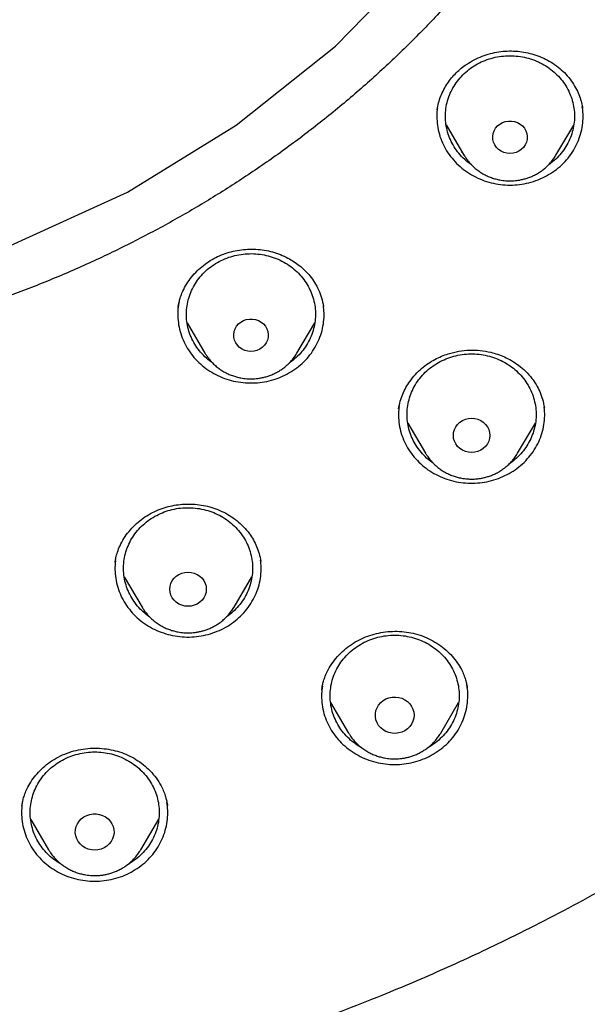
# Model space of a CAD drawing. Header units: millimetres. Extents: x 8 to 1577, y 12 to 2534.
# Tile 95 of 128: x 779 to 792, y 2099 to 2122. Entities that reach past the tile are written whole.
import ezdxf

# ---------------------------------------------------------------- set-up
doc = ezdxf.new("R2010")
doc.units = ezdxf.units.MM

msp = doc.modelspace()

# ---------------------------------------------------------------- linework, layer by layer
at = {"color": 7, "linetype": 'Continuous', "lineweight": 30}
for p, q in [((788.937, 2120.252), (788.949, 2120.307)), ((789.147, 2119.9), (789.56, 2119.198)), ((791.7, 2119.198), (792.111, 2119.897)), ((789.531, 2119.248), (789.512, 2119.261)), ((782.916, 2115.654), (782.917, 2115.662)), ((786.295, 2115.688), (786.296, 2115.678)), ((783.125, 2115.298), (783.539, 2114.596)), ((785.679, 2114.596), (786.091, 2115.295)), ((783.546, 2114.585), (783.539, 2114.596)), ((788.056, 2113.397), (788.041, 2113.3)), ((788.255, 2112.966), (788.668, 2112.265)), ((790.808, 2112.265), (791.222, 2112.969)), ((781.453, 2109.73), (781.456, 2109.753)), ((784.838, 2109.76), (784.839, 2109.752)), ((781.663, 2109.394), (782.078, 2108.69)), ((784.217, 2108.69), (784.63, 2109.39)), ((784.221, 2108.695), (784.217, 2108.69)), ((786.257, 2106.769), (786.261, 2106.798)), ((786.46, 2106.473), (786.88, 2105.76)), ((789.02, 2105.76), (789.437, 2106.469)), ((786.888, 2105.746), (786.88, 2105.76)), ((789.02, 2105.76), (789.014, 2105.75)), ((779.283, 2104.061), (779.285, 2104.076)), ((782.666, 2104.087), (782.667, 2104.079)), ((779.49, 2103.754), (779.907, 2103.046)), ((782.047, 2103.046), (782.467, 2103.759)), ((779.916, 2103.032), (779.907, 2103.046)), ((782.047, 2103.046), (782.041, 2103.036))]:
    msp.add_line(p, q, dxfattribs=at)
at = {"color": 7, "linetype": 'Continuous', "lineweight": 30, "flags": 128}
for points in [[(776.076, 2116.162), (776.161, 2116.178), (779.021, 2117.095), (781.737, 2118.339), (784.267, 2119.892), (786.571, 2121.729), (788.613, 2123.822), (790.361, 2126.138), (791.789, 2128.64), (792.873, 2131.29), (793.597, 2134.047), (793.95, 2136.867), (793.926, 2139.707), (793.525, 2142.521), (792.754, 2145.266), (791.624, 2147.9)], [(790.63, 2119.236), (790.558, 2119.242), (790.489, 2119.26), (790.424, 2119.29), (790.365, 2119.329), (790.316, 2119.378), (790.276, 2119.435), (790.248, 2119.497), (790.232, 2119.563), (790.228, 2119.631), (790.238, 2119.698), (790.26, 2119.762), (790.294, 2119.822), (790.339, 2119.875), (790.394, 2119.919), (790.456, 2119.954), (790.523, 2119.978), (790.594, 2119.99), (790.666, 2119.99), (790.737, 2119.978), (790.804, 2119.954), (790.866, 2119.919), (790.92, 2119.875), (790.965, 2119.822), (790.999, 2119.762), (791.022, 2119.698), (791.031, 2119.631), (791.028, 2119.563), (791.012, 2119.497), (790.984, 2119.435), (790.944, 2119.378), (790.894, 2119.329), (790.836, 2119.29), (790.771, 2119.26), (790.702, 2119.242), (790.63, 2119.236)], [(784.609, 2114.633), (784.537, 2114.639), (784.468, 2114.657), (784.403, 2114.687), (784.345, 2114.727), (784.295, 2114.775), (784.255, 2114.832), (784.227, 2114.894), (784.211, 2114.96), (784.208, 2115.028), (784.217, 2115.095), (784.24, 2115.159), (784.274, 2115.219), (784.319, 2115.272), (784.373, 2115.316), (784.435, 2115.351), (784.502, 2115.375), (784.573, 2115.387), (784.645, 2115.387), (784.716, 2115.375), (784.784, 2115.351), (784.845, 2115.316), (784.9, 2115.272), (784.945, 2115.219), (784.979, 2115.159), (785.001, 2115.095), (785.011, 2115.028), (785.007, 2114.96), (784.991, 2114.894), (784.963, 2114.832), (784.923, 2114.775), (784.874, 2114.727), (784.815, 2114.687), (784.75, 2114.657), (784.681, 2114.639), (784.609, 2114.633)], [(789.738, 2112.283), (789.664, 2112.289), (789.593, 2112.307), (789.526, 2112.336), (789.465, 2112.376), (789.413, 2112.425), (789.371, 2112.482), (789.34, 2112.545), (789.321, 2112.612), (789.314, 2112.681), (789.321, 2112.75), (789.34, 2112.817), (789.371, 2112.88), (789.413, 2112.937), (789.465, 2112.986), (789.526, 2113.026), (789.593, 2113.055), (789.664, 2113.073), (789.738, 2113.079), (789.811, 2113.073), (789.883, 2113.055), (789.95, 2113.026), (790.01, 2112.986), (790.062, 2112.937), (790.105, 2112.88), (790.136, 2112.817), (790.155, 2112.75), (790.162, 2112.681), (790.155, 2112.612), (790.136, 2112.545), (790.105, 2112.482), (790.062, 2112.425), (790.01, 2112.376), (789.95, 2112.336), (789.883, 2112.307), (789.811, 2112.289), (789.738, 2112.283)], [(783.148, 2108.707), (783.074, 2108.713), (783.003, 2108.731), (782.936, 2108.76), (782.875, 2108.8), (782.823, 2108.849), (782.781, 2108.906), (782.749, 2108.969), (782.73, 2109.036), (782.724, 2109.105), (782.73, 2109.174), (782.749, 2109.241), (782.781, 2109.304), (782.823, 2109.361), (782.875, 2109.41), (782.936, 2109.45), (783.003, 2109.479), (783.074, 2109.497), (783.148, 2109.503), (783.221, 2109.497), (783.292, 2109.479), (783.359, 2109.45), (783.42, 2109.41), (783.472, 2109.361), (783.514, 2109.304), (783.546, 2109.241), (783.565, 2109.174), (783.571, 2109.105), (783.565, 2109.036), (783.546, 2108.969), (783.514, 2108.906), (783.472, 2108.849), (783.42, 2108.8), (783.359, 2108.76), (783.292, 2108.731), (783.221, 2108.713), (783.148, 2108.707)], [(788.4, 2106.175), (788.393, 2106.104), (788.374, 2106.034), (788.343, 2105.969), (788.3, 2105.91), (788.247, 2105.858), (788.186, 2105.815), (788.118, 2105.783), (788.045, 2105.762), (787.969, 2105.753), (787.893, 2105.756), (787.818, 2105.771), (787.747, 2105.798), (787.682, 2105.835), (787.625, 2105.883), (787.577, 2105.938), (787.54, 2106.001), (787.514, 2106.069), (787.501, 2106.139), (787.501, 2106.211), (787.514, 2106.282), (787.54, 2106.349), (787.577, 2106.412), (787.625, 2106.468), (787.682, 2106.515), (787.747, 2106.553), (787.818, 2106.579), (787.893, 2106.595), (787.969, 2106.598), (788.045, 2106.589), (788.118, 2106.568), (788.186, 2106.535), (788.247, 2106.493), (788.3, 2106.441), (788.343, 2106.381), (788.374, 2106.316), (788.393, 2106.247), (788.4, 2106.175)], [(780.977, 2103.038), (780.901, 2103.044), (780.827, 2103.062), (780.758, 2103.092), (780.694, 2103.132), (780.639, 2103.182), (780.594, 2103.239), (780.559, 2103.303), (780.537, 2103.372), (780.527, 2103.443), (780.531, 2103.515), (780.547, 2103.585), (780.575, 2103.651), (780.615, 2103.713), (780.666, 2103.766), (780.725, 2103.811), (780.792, 2103.846), (780.864, 2103.87), (780.939, 2103.882), (781.015, 2103.882), (781.09, 2103.87), (781.162, 2103.846), (781.229, 2103.811), (781.288, 2103.766), (781.339, 2103.713), (781.379, 2103.651), (781.407, 2103.585), (781.423, 2103.515), (781.427, 2103.443), (781.417, 2103.372), (781.395, 2103.303), (781.36, 2103.239), (781.315, 2103.182), (781.26, 2103.132), (781.196, 2103.092), (781.127, 2103.062), (781.053, 2103.044), (780.977, 2103.038)]]:
    msp.add_lwpolyline(points, dxfattribs=at)
at = {"color": 7, "linetype": 'Continuous', "lineweight": 30}
for points, knots in [([(772.98, 2096.301), (773.371, 2096.33), (774.153, 2096.388), (775.306, 2096.509), (776.439, 2096.654), (777.553, 2096.823), (778.663, 2097.019), (779.742, 2097.236), (780.789, 2097.471), (781.806, 2097.724), (782.816, 2097.999), (783.812, 2098.293), (784.792, 2098.607), (785.756, 2098.939), (786.712, 2099.291), (787.589, 2099.636), (788.387, 2099.968), (789.107, 2100.283), (789.823, 2100.609), (790.6, 2100.98), (791.437, 2101.4), (792.331, 2101.873), (793.214, 2102.366), (794.087, 2102.878), (794.948, 2103.41), (795.913, 2104.036), (796.973, 2104.765), (798.12, 2105.609), (799.24, 2106.49), (800.164, 2107.266), (800.905, 2107.92), (801.475, 2108.441), (802.035, 2108.972), (802.638, 2109.564), (803.28, 2110.22), (803.956, 2110.944), (804.616, 2111.684), (805.259, 2112.439), (805.884, 2113.209), (806.574, 2114.099), (807.318, 2115.117), (808.103, 2116.271), (808.85, 2117.45), (809.448, 2118.47), (809.917, 2119.318), (810.271, 2119.986), (810.612, 2120.661), (810.973, 2121.407), (811.348, 2122.227), (811.731, 2123.12), (812.093, 2124.024), (812.434, 2124.936), (812.753, 2125.857), (813.09, 2126.912), (813.433, 2128.104), (813.768, 2129.437), (814.057, 2130.781), (814.263, 2131.93), (814.406, 2132.876), (814.505, 2133.617), (814.589, 2134.36), (814.666, 2135.176), (814.731, 2136.066), (814.778, 2137.028), (814.802, 2137.993), (814.802, 2138.96), (814.779, 2139.928), (814.725, 2141.029), (814.629, 2142.26), (814.475, 2143.622), (814.274, 2144.981), (814.064, 2146.129), (813.866, 2147.066), (813.698, 2147.796), (813.516, 2148.523), (813.302, 2149.317), (813.05, 2150.177), (812.755, 2151.1), (812.437, 2152.018), (812.097, 2152.931), (811.734, 2153.837), (811.296, 2154.858), (810.771, 2155.99), (810.146, 2157.228), (809.478, 2158.448), (808.875, 2159.465), (808.359, 2160.288), (807.943, 2160.925), (807.515, 2161.554), (807.033, 2162.237), (806.492, 2162.97), (805.889, 2163.749), (805.265, 2164.517), (804.623, 2165.272), (803.961, 2166.014), (803.188, 2166.842), (802.294, 2167.747), (801.268, 2168.72), (800.208, 2169.663), (799.281, 2170.436), (798.504, 2171.052), (797.887, 2171.523), (797.262, 2171.984), (796.566, 2172.479), (795.798, 2173.002), (794.954, 2173.55), (794.095, 2174.08), (793.223, 2174.593), (792.337, 2175.087), (791.316, 2175.628), (790.154, 2176.204), (788.843, 2176.803), (787.511, 2177.364), (786.363, 2177.804), (785.413, 2178.144), (784.665, 2178.397), (783.912, 2178.637), (783.082, 2178.887), (782.172, 2179.142), (781.183, 2179.397), (780.186, 2179.63), (779.183, 2179.842), (778.172, 2180.033), (777.018, 2180.226), (775.719, 2180.408), (774.271, 2180.566), (772.816, 2180.68), (771.578, 2180.739), (770.562, 2180.764), (769.767, 2180.77), (768.972, 2180.763), (768.1, 2180.74), (767.152, 2180.698), (766.129, 2180.63), (765.106, 2180.541), (764.085, 2180.429), (763.064, 2180.295), (761.907, 2180.118), (760.617, 2179.885), (759.195, 2179.584), (757.782, 2179.239), (756.593, 2178.91), (755.625, 2178.617), (754.873, 2178.376), (754.125, 2178.121), (753.31, 2177.829), (752.431, 2177.494), (751.489, 2177.112), (750.556, 2176.71), (749.631, 2176.286), (748.715, 2175.842), (747.686, 2175.315), (746.55, 2174.694), (745.314, 2173.968), (744.102, 2173.203), (743.097, 2172.523), (742.286, 2171.945), (741.662, 2171.483), (741.046, 2171.011), (740.38, 2170.482), (739.668, 2169.892), (738.914, 2169.239), (738.175, 2168.569), (737.451, 2167.881), (736.743, 2167.178), (735.958, 2166.36), (735.105, 2165.421), (734.195, 2164.351), (733.321, 2163.252), (732.538, 2162.199), (731.841, 2161.2), (731.231, 2160.273), (730.654, 2159.345), (730.11, 2158.416), (729.59, 2157.475), (729.107, 2156.542), (728.659, 2155.622), (728.244, 2154.714), (727.852, 2153.797), (727.485, 2152.878), (727.144, 2151.96), (726.828, 2151.042), (726.534, 2150.117), (726.249, 2149.14), (725.978, 2148.112), (725.729, 2147.048), (725.512, 2145.992), (725.325, 2144.947), (725.167, 2143.897), (725.039, 2142.867), (724.941, 2141.859), (724.869, 2140.873), (724.822, 2139.885), (724.799, 2138.905), (724.801, 2137.932), (724.826, 2136.967), (724.875, 2136.003), (724.941, 2135.112), (725.02, 2134.296), (725.105, 2133.553), (725.205, 2132.812), (725.33, 2132.001), (725.484, 2131.121), (725.674, 2130.174), (725.887, 2129.23), (726.124, 2128.289), (726.384, 2127.352), (726.705, 2126.293), (727.1, 2125.115), (727.583, 2123.823), (728.111, 2122.544), (728.597, 2121.472), (729.019, 2120.603), (729.361, 2119.929), (729.716, 2119.26), (730.119, 2118.534), (730.575, 2117.752), (731.088, 2116.917), (731.622, 2116.092), (732.176, 2115.278), (732.752, 2114.475), (733.428, 2113.575), (734.216, 2112.587), (735.127, 2111.517), (736.075, 2110.475), (736.911, 2109.615), (737.615, 2108.926), (738.176, 2108.396), (738.746, 2107.876), (739.383, 2107.315), (740.088, 2106.719), (740.866, 2106.091), (741.661, 2105.479), (742.471, 2104.883), (743.296, 2104.304), (744.252, 2103.665), (745.343, 2102.978), (746.579, 2102.252), (747.842, 2101.563), (749.045, 2100.955), (750.182, 2100.42), (751.233, 2099.958), (752.281, 2099.527), (753.325, 2099.127), (754.381, 2098.751), (755.422, 2098.408), (756.447, 2098.096), (757.455, 2097.814), (758.47, 2097.554), (759.483, 2097.318), (760.493, 2097.106), (761.5, 2096.917), (762.512, 2096.75), (763.446, 2096.616), (764.299, 2096.511), (765.072, 2096.428), (765.846, 2096.356), (766.363, 2096.32), (766.621, 2096.301)], [0, 0, 0, 0, 0.004255, 0.008513, 0.012591, 0.016669, 0.020757, 0.024845, 0.028646, 0.032447, 0.036257, 0.040066, 0.043778, 0.04749, 0.051211, 0.054931, 0.057805, 0.060679, 0.063557, 0.066435, 0.070146, 0.073857, 0.077567, 0.081295, 0.085024, 0.088752, 0.094018, 0.099284, 0.104573, 0.109861, 0.112735, 0.11561, 0.118488, 0.121366, 0.125076, 0.128787, 0.132498, 0.136226, 0.139954, 0.143682, 0.148948, 0.154215, 0.159503, 0.164791, 0.167666, 0.17054, 0.173418, 0.176296, 0.180007, 0.183718, 0.187428, 0.191156, 0.194885, 0.198613, 0.203879, 0.209145, 0.214433, 0.219722, 0.222596, 0.22547, 0.228348, 0.231226, 0.234937, 0.238648, 0.242358, 0.246086, 0.249815, 0.253543, 0.258809, 0.264075, 0.269364, 0.274652, 0.277526, 0.280401, 0.283279, 0.286157, 0.289867, 0.293578, 0.297289, 0.301017, 0.304745, 0.308473, 0.313739, 0.319006, 0.324294, 0.329582, 0.332457, 0.335331, 0.338209, 0.341087, 0.344798, 0.348509, 0.352219, 0.355947, 0.359676, 0.363404, 0.36867, 0.373936, 0.379224, 0.384513, 0.387387, 0.390262, 0.39314, 0.396018, 0.399728, 0.403439, 0.407149, 0.410877, 0.414606, 0.418334, 0.4236, 0.428866, 0.434155, 0.439443, 0.442317, 0.445192, 0.44807, 0.450948, 0.454658, 0.458369, 0.46208, 0.465808, 0.469536, 0.473264, 0.47853, 0.483797, 0.489085, 0.494373, 0.497248, 0.500122, 0.503, 0.505878, 0.509589, 0.5133, 0.51701, 0.520738, 0.524467, 0.528195, 0.533461, 0.538727, 0.544015, 0.549304, 0.552178, 0.555053, 0.557931, 0.560809, 0.564519, 0.56823, 0.571941, 0.575669, 0.579397, 0.583125, 0.588391, 0.593657, 0.598946, 0.604234, 0.607109, 0.609983, 0.612861, 0.615739, 0.619449, 0.62316, 0.626871, 0.630599, 0.634327, 0.638055, 0.643322, 0.648588, 0.653876, 0.659164, 0.66342, 0.667678, 0.671756, 0.675833, 0.679922, 0.68401, 0.687811, 0.691612, 0.695421, 0.69923, 0.702943, 0.706655, 0.710375, 0.714095, 0.71835, 0.722608, 0.726686, 0.730764, 0.734852, 0.73894, 0.742741, 0.746542, 0.750352, 0.754161, 0.757873, 0.761585, 0.765306, 0.769026, 0.7719, 0.774774, 0.777652, 0.78053, 0.784241, 0.787952, 0.791662, 0.79539, 0.799119, 0.802847, 0.808113, 0.813379, 0.818668, 0.823956, 0.82683, 0.829705, 0.832583, 0.835461, 0.839171, 0.842882, 0.846593, 0.850321, 0.854049, 0.857777, 0.863043, 0.86831, 0.873598, 0.878886, 0.881761, 0.884635, 0.887513, 0.890391, 0.894102, 0.897813, 0.901523, 0.905251, 0.90898, 0.912708, 0.917974, 0.92324, 0.928528, 0.933817, 0.938072, 0.94233, 0.946408, 0.950486, 0.954574, 0.958662, 0.962463, 0.966264, 0.970073, 0.973883, 0.977595, 0.981307, 0.985027, 0.988747, 0.991559, 0.99437, 0.997185, 1, 1, 1, 1]), ([(766.34, 2114.517), (765.99, 2114.566), (765.288, 2114.665), (764.244, 2114.868), (763.206, 2115.11), (762.178, 2115.395), (761.169, 2115.719), (760.184, 2116.078), (759.222, 2116.471), (758.277, 2116.902), (757.343, 2117.373), (756.425, 2117.881), (755.526, 2118.427), (754.654, 2119.006), (753.806, 2119.62), (752.99, 2120.264), (752.208, 2120.935), (751.462, 2121.63), (750.751, 2122.352), (750.07, 2123.105), (749.42, 2123.89), (748.802, 2124.706), (748.221, 2125.549), (747.676, 2126.417), (747.174, 2127.3), (746.715, 2128.194), (746.298, 2129.099), (745.92, 2130.021), (745.579, 2130.963), (745.277, 2131.923), (745.016, 2132.899), (744.8, 2133.882), (744.626, 2134.874), (744.497, 2135.868), (744.412, 2136.86), (744.373, 2137.846), (744.377, 2138.83), (744.426, 2139.817), (744.521, 2140.807), (744.662, 2141.8), (744.849, 2142.79), (745.082, 2143.773), (745.356, 2144.74), (745.67, 2145.689), (746.022, 2146.617), (746.415, 2147.533), (746.851, 2148.441), (747.328, 2149.336), (747.845, 2150.216), (748.401, 2151.074), (748.994, 2151.91), (749.622, 2152.72), (750.281, 2153.499), (750.968, 2154.245), (751.686, 2154.962), (752.439, 2155.652), (753.227, 2156.315), (754.051, 2156.95), (754.907, 2157.553), (755.791, 2158.123), (756.694, 2158.654), (757.612, 2159.145), (758.544, 2159.598), (759.497, 2160.016), (760.474, 2160.4), (761.473, 2160.749), (762.491, 2161.06), (763.519, 2161.33), (764.561, 2161.561), (765.607, 2161.75), (766.655, 2161.897), (767.699, 2162.002), (768.743, 2162.065), (769.795, 2162.087), (770.853, 2162.066), (771.916, 2162.001), (772.98, 2161.894), (774.04, 2161.743), (775.086, 2161.552), (776.114, 2161.323), (777.124, 2161.056), (778.124, 2160.75), (779.117, 2160.404), (780.1, 2160.018), (781.07, 2159.593), (782.018, 2159.131), (782.947, 2158.632), (783.849, 2158.099), (784.722, 2157.535), (785.561, 2156.942), (786.37, 2156.318), (787.155, 2155.659), (787.912, 2154.966), (788.643, 2154.236), (789.342, 2153.476), (790.008, 2152.686), (790.633, 2151.875), (791.218, 2151.048), (791.763, 2150.206), (792.272, 2149.341), (792.746, 2148.451), (793.185, 2147.539), (793.585, 2146.606), (793.942, 2145.66), (794.259, 2144.7), (794.531, 2143.732), (794.759, 2142.76), (794.942, 2141.788), (795.08, 2140.813), (795.175, 2139.829), (795.225, 2138.836), (795.23, 2137.834), (795.188, 2136.83), (795.101, 2135.825), (794.97, 2134.832), (794.796, 2133.852), (794.582, 2132.887), (794.326, 2131.929), (794.027, 2130.974), (793.685, 2130.026), (793.3, 2129.087), (792.874, 2128.167), (792.408, 2127.262), (791.904, 2126.38), (791.364, 2125.523), (790.792, 2124.696), (790.185, 2123.894), (789.54, 2123.114), (788.855, 2122.356), (788.131, 2121.621), (787.371, 2120.914), (786.578, 2120.236), (785.761, 2119.594), (784.923, 2118.989), (784.065, 2118.42), (783.182, 2117.884), (782.27, 2117.378), (781.331, 2116.905), (780.368, 2116.466), (779.388, 2116.066), (778.39, 2115.705), (777.393, 2115.384), (776.721, 2115.205), (776.394, 2115.118)], [0, 0, 0, 0, 0.007111, 0.014233, 0.021378, 0.028559, 0.035735, 0.042744, 0.049754, 0.056777, 0.063826, 0.071, 0.07815, 0.085287, 0.092425, 0.099606, 0.106655, 0.113671, 0.120666, 0.127652, 0.134763, 0.141884, 0.149029, 0.156211, 0.163388, 0.170396, 0.177406, 0.18443, 0.191479, 0.198653, 0.205803, 0.21294, 0.220078, 0.227259, 0.234309, 0.241325, 0.248319, 0.255305, 0.262416, 0.269538, 0.276683, 0.283864, 0.291041, 0.29805, 0.30506, 0.312083, 0.319132, 0.326306, 0.333456, 0.340594, 0.347731, 0.354912, 0.361962, 0.368978, 0.375972, 0.382958, 0.390069, 0.397191, 0.404336, 0.411517, 0.418694, 0.425703, 0.432713, 0.439736, 0.446785, 0.453959, 0.461109, 0.468246, 0.475384, 0.482565, 0.489615, 0.49663, 0.503625, 0.510611, 0.517722, 0.524844, 0.531989, 0.53917, 0.546347, 0.553355, 0.560365, 0.567389, 0.574438, 0.581612, 0.588762, 0.595899, 0.603037, 0.610218, 0.617267, 0.624283, 0.631278, 0.638264, 0.645375, 0.652496, 0.659641, 0.666823, 0.674, 0.681008, 0.688018, 0.695042, 0.702091, 0.709265, 0.716414, 0.723552, 0.73069, 0.737871, 0.74492, 0.751936, 0.758931, 0.765917, 0.773028, 0.780149, 0.787294, 0.794476, 0.801653, 0.808662, 0.815672, 0.822695, 0.829744, 0.836918, 0.844068, 0.851206, 0.858343, 0.865524, 0.872574, 0.87959, 0.886584, 0.89357, 0.900681, 0.907803, 0.914948, 0.922129, 0.929306, 0.936315, 0.943325, 0.950348, 0.957396, 0.964571, 0.971721, 0.978858, 0.985995, 0.993177, 1, 1, 1, 1]), ([(788.935, 2120.247), (788.946, 2120.303), (788.966, 2120.413), (789.021, 2120.572), (789.09, 2120.723), (789.174, 2120.864), (789.271, 2120.994), (789.379, 2121.112), (789.496, 2121.216), (789.634, 2121.319), (789.795, 2121.415), (789.981, 2121.498), (790.173, 2121.561), (790.37, 2121.602), (790.567, 2121.621), (790.763, 2121.619), (790.956, 2121.596), (791.144, 2121.553), (791.327, 2121.491), (791.504, 2121.409), (791.672, 2121.307), (791.827, 2121.185), (791.967, 2121.044), (792.086, 2120.888), (792.18, 2120.727), (792.248, 2120.57), (792.294, 2120.421), (792.311, 2120.326), (792.319, 2120.28)], [0, 0, 0, 0, 0.0384849, 0.0759717, 0.1125084, 0.1481294, 0.1828679, 0.2167614, 0.2496831, 0.2816932, 0.323781, 0.3653355, 0.4063956, 0.4470041, 0.4872251, 0.5269086, 0.5659036, 0.6050057, 0.6446936, 0.684967, 0.7258284, 0.7673042, 0.809437, 0.8521699, 0.8931988, 0.9314989, 0.9670798, 1, 1, 1, 1]), ([(789.534, 2121.061), (789.58, 2121.105), (789.673, 2121.192), (789.834, 2121.299), (790.007, 2121.386), (790.191, 2121.451), (790.383, 2121.494), (790.579, 2121.512), (790.775, 2121.506), (790.969, 2121.476), (791.158, 2121.423), (791.337, 2121.347), (791.504, 2121.25), (791.657, 2121.132), (791.791, 2120.998), (791.906, 2120.848), (791.999, 2120.685), (792.069, 2120.512), (792.114, 2120.332), (792.133, 2120.148), (792.127, 2119.963), (792.095, 2119.78), (792.039, 2119.603), (791.958, 2119.435), (791.854, 2119.277), (791.729, 2119.135), (791.618, 2119.032), (791.544, 2118.984), (791.525, 2118.971)], [0, 0, 0, 0, 0.03942, 0.07884, 0.11826, 0.157679, 0.197099, 0.236519, 0.275939, 0.315359, 0.354779, 0.394199, 0.433618, 0.473038, 0.512458, 0.551878, 0.591298, 0.630718, 0.670138, 0.709558, 0.748977, 0.788397, 0.827817, 0.867237, 0.906657, 0.946077, 0.985497, 1, 1, 1, 1]), ([(789.738, 2118.968), (789.693, 2119.001), (789.596, 2119.071), (789.469, 2119.201), (789.354, 2119.351), (789.261, 2119.514), (789.191, 2119.687), (789.146, 2119.867), (789.126, 2120.051), (789.133, 2120.236), (789.164, 2120.418), (789.221, 2120.595), (789.302, 2120.764), (789.405, 2120.922), (789.491, 2121.015), (789.534, 2121.061)], [0, 0, 0, 0, 0.067438, 0.145151, 0.222865, 0.300578, 0.378292, 0.456005, 0.533719, 0.611432, 0.689146, 0.766859, 0.844573, 0.922286, 1, 1, 1, 1]), ([(788.943, 2120.281), (788.941, 2120.272), (788.927, 2120.194), (788.928, 2120.044), (788.948, 2119.836), (788.999, 2119.632), (789.078, 2119.436), (789.183, 2119.251), (789.314, 2119.081), (789.466, 2118.929), (789.639, 2118.796), (789.828, 2118.685), (790.032, 2118.599), (790.245, 2118.539), (790.465, 2118.505), (790.688, 2118.498), (790.91, 2118.519), (791.127, 2118.567), (791.336, 2118.641), (791.532, 2118.74), (791.713, 2118.862), (791.876, 2119.006), (792.017, 2119.168), (792.135, 2119.346), (792.226, 2119.537), (792.291, 2119.738), (792.326, 2119.945), (792.335, 2120.143), (792.318, 2120.271), (792.31, 2120.329)], [0, 0, 0, 0, 0.0051214, 0.0436183, 0.0821152, 0.120612, 0.1591089, 0.1976058, 0.2361027, 0.2745996, 0.3130965, 0.3515934, 0.3900903, 0.4285871, 0.467084, 0.5055809, 0.5440778, 0.5825747, 0.6210716, 0.6595685, 0.6980654, 0.7365622, 0.7750591, 0.813556, 0.8520529, 0.8905498, 0.9290467, 0.9675436, 1, 1, 1, 1]), ([(789.56, 2119.201), (789.574, 2119.176), (789.608, 2119.121), (789.669, 2119.041), (789.743, 2118.96), (789.823, 2118.887), (789.91, 2118.821), (790.002, 2118.762), (790.098, 2118.713), (790.197, 2118.673), (790.295, 2118.642), (790.384, 2118.621), (790.463, 2118.609), (790.542, 2118.6), (790.598, 2118.599), (790.63, 2118.598)], [0, 0, 0, 0, 0.067139, 0.152249, 0.237388, 0.3225, 0.407492, 0.492203, 0.576346, 0.659327, 0.73968, 0.816092, 0.87002, 0.925044, 1, 1, 1, 1]), ([(790.63, 2118.598), (790.67, 2118.599), (790.726, 2118.601), (790.809, 2118.61), (790.88, 2118.622), (790.963, 2118.642), (791.05, 2118.668), (791.138, 2118.703), (791.226, 2118.745), (791.313, 2118.796), (791.397, 2118.855), (791.477, 2118.922), (791.552, 2118.996), (791.62, 2119.078), (791.67, 2119.147), (791.694, 2119.191), (791.701, 2119.204)], [0, 0, 0, 0, 0.092085, 0.129978, 0.19284, 0.258292, 0.328648, 0.402217, 0.478315, 0.556399, 0.636083, 0.717087, 0.799205, 0.882287, 0.966226, 1, 1, 1, 1]), ([(782.916, 2115.658), (782.919, 2115.674), (782.925, 2115.711), (782.94, 2115.785), (782.965, 2115.88), (783.012, 2116.009), (783.088, 2116.162), (783.195, 2116.324), (783.321, 2116.473), (783.464, 2116.606), (783.62, 2116.722), (783.789, 2116.819), (783.966, 2116.897), (784.15, 2116.955), (784.339, 2116.994), (784.533, 2117.013), (784.727, 2117.013), (784.921, 2116.992), (785.111, 2116.95), (785.296, 2116.888), (785.46, 2116.812), (785.606, 2116.726), (785.738, 2116.631), (785.866, 2116.518), (785.986, 2116.387), (786.094, 2116.237), (786.185, 2116.067), (786.257, 2115.88), (786.284, 2115.747), (786.297, 2115.679)], [0, 0, 0, 0, 0.013408, 0.031216, 0.053603, 0.080591, 0.122339, 0.164329, 0.205794, 0.24678, 0.287338, 0.327503, 0.367061, 0.406282, 0.445543, 0.484881, 0.52433, 0.563941, 0.603739, 0.643453, 0.683604, 0.715847, 0.750174, 0.786569, 0.825024, 0.865555, 0.908208, 0.953023, 1, 1, 1, 1]), ([(783.83, 2116.701), (783.887, 2116.731), (784.001, 2116.791), (784.187, 2116.853), (784.379, 2116.894), (784.575, 2116.91), (784.772, 2116.902), (784.965, 2116.87), (785.153, 2116.815), (785.332, 2116.737), (785.498, 2116.637), (785.648, 2116.519), (785.781, 2116.382), (785.895, 2116.231), (785.986, 2116.067), (786.053, 2115.893), (786.096, 2115.713), (786.113, 2115.529), (786.105, 2115.344), (786.071, 2115.162), (786.012, 2114.985), (785.929, 2114.818), (785.823, 2114.662), (785.696, 2114.521), (785.588, 2114.422), (785.518, 2114.377), (785.502, 2114.367)], [0, 0, 0, 0, 0.042935, 0.085871, 0.128806, 0.171741, 0.214677, 0.257612, 0.300547, 0.343483, 0.386418, 0.429353, 0.472289, 0.515224, 0.558159, 0.601095, 0.64403, 0.686965, 0.729901, 0.772836, 0.815771, 0.858707, 0.901642, 0.944577, 0.987513, 1, 1, 1, 1]), ([(783.721, 2114.361), (783.67, 2114.399), (783.569, 2114.474), (783.437, 2114.611), (783.324, 2114.762), (783.233, 2114.926), (783.165, 2115.1), (783.123, 2115.28), (783.105, 2115.464), (783.114, 2115.649), (783.148, 2115.831), (783.207, 2116.008), (783.29, 2116.175), (783.395, 2116.331), (783.522, 2116.473), (783.666, 2116.599), (783.775, 2116.667), (783.83, 2116.701)], [0, 0, 0, 0, 0.065593, 0.132336, 0.19908, 0.265823, 0.332566, 0.39931, 0.466053, 0.532797, 0.59954, 0.666283, 0.733027, 0.79977, 0.866513, 0.933257, 1, 1, 1, 1]), ([(782.941, 2115.785), (782.933, 2115.746), (782.91, 2115.639), (782.906, 2115.46), (782.924, 2115.251), (782.973, 2115.047), (783.049, 2114.85), (783.153, 2114.664), (783.281, 2114.493), (783.431, 2114.338), (783.602, 2114.204), (783.791, 2114.091), (783.993, 2114.003), (784.206, 2113.94), (784.425, 2113.904), (784.648, 2113.895), (784.87, 2113.913), (785.088, 2113.959), (785.297, 2114.031), (785.495, 2114.128), (785.678, 2114.248), (785.842, 2114.39), (785.985, 2114.55), (786.105, 2114.727), (786.199, 2114.917), (786.266, 2115.117), (786.304, 2115.324), (786.315, 2115.517), (786.3, 2115.639), (786.294, 2115.692)], [0, 0, 0, 0, 0.0214003, 0.0593806, 0.0973609, 0.1353412, 0.1733215, 0.2113017, 0.249282, 0.2872623, 0.3252426, 0.3632229, 0.4012032, 0.4391834, 0.4771637, 0.515144, 0.5531243, 0.5911046, 0.6290848, 0.6670651, 0.7050454, 0.7430257, 0.781006, 0.8189862, 0.8569665, 0.8949468, 0.9329271, 0.9709074, 1, 1, 1, 1]), ([(769.801, 2094.159), (770.234, 2094.16), (771.087, 2094.163), (772.344, 2094.184), (773.559, 2094.217), (774.73, 2094.26), (775.859, 2094.313), (776.926, 2094.373), (777.933, 2094.438), (778.881, 2094.507), (779.792, 2094.58), (780.665, 2094.657), (781.502, 2094.736), (782.301, 2094.818), (783.064, 2094.901), (783.789, 2094.985), (784.477, 2095.069), (785.124, 2095.152), (785.73, 2095.233), (786.297, 2095.312), (786.833, 2095.39), (787.512, 2095.492), (788.352, 2095.624), (789.369, 2095.794), (790.408, 2095.983), (791.47, 2096.194), (792.554, 2096.432), (793.574, 2096.68), (794.527, 2096.935), (795.413, 2097.193), (796.306, 2097.475), (797.195, 2097.78), (798.064, 2098.103), (798.893, 2098.437), (799.678, 2098.779), (800.42, 2099.126), (801.124, 2099.479), (801.79, 2099.833), (802.417, 2100.187), (803.004, 2100.538), (803.525, 2100.867), (804.005, 2101.183), (804.463, 2101.499), (804.946, 2101.847), (805.45, 2102.229), (805.91, 2102.596), (806.322, 2102.939), (806.684, 2103.252), (807.052, 2103.583), (807.426, 2103.934), (807.803, 2104.303), (808.165, 2104.673), (808.499, 2105.028), (808.793, 2105.353), (809.052, 2105.648), (809.276, 2105.912), (809.468, 2106.144), (809.629, 2106.342), (809.747, 2106.489), (809.829, 2106.593), (809.885, 2106.666), (809.94, 2106.736), (810, 2106.815), (810.073, 2106.91), (810.165, 2107.032), (810.274, 2107.178), (810.397, 2107.346), (810.533, 2107.535), (810.678, 2107.739), (810.824, 2107.951), (810.967, 2108.161), (811.149, 2108.435), (811.365, 2108.77), (811.61, 2109.165), (811.841, 2109.552), (812.054, 2109.922), (812.246, 2110.267), (812.416, 2110.582), (812.54, 2110.819), (812.625, 2110.984), (812.676, 2111.084), (812.721, 2111.174), (812.766, 2111.264), (812.817, 2111.367), (812.883, 2111.502), (812.966, 2111.674), (813.065, 2111.884), (813.18, 2112.132), (813.309, 2112.419), (813.451, 2112.743), (813.605, 2113.107), (813.769, 2113.509), (813.942, 2113.95), (814.123, 2114.43), (814.242, 2114.764), (814.303, 2114.938)], [0, 0, 0, 0, 0.024327, 0.047851, 0.07058, 0.092516, 0.113664, 0.134027, 0.152509, 0.170297, 0.187392, 0.203807, 0.219541, 0.23459, 0.24895, 0.26262, 0.275597, 0.28788, 0.299267, 0.309982, 0.320026, 0.329684, 0.348572, 0.367836, 0.387621, 0.407945, 0.428765, 0.450034, 0.467046, 0.48436, 0.50199, 0.519889, 0.537406, 0.554376, 0.570401, 0.585887, 0.60079, 0.615072, 0.628704, 0.641666, 0.65396, 0.663811, 0.674389, 0.685697, 0.697747, 0.710548, 0.719345, 0.728477, 0.737949, 0.747769, 0.75793, 0.768264, 0.77759, 0.786029, 0.793575, 0.800237, 0.806024, 0.810943, 0.814996, 0.816889, 0.818593, 0.820303, 0.822045, 0.824285, 0.827217, 0.830841, 0.834769, 0.839277, 0.844251, 0.849212, 0.854107, 0.858936, 0.868152, 0.877119, 0.885835, 0.894152, 0.901773, 0.908689, 0.914883, 0.917283, 0.919464, 0.921425, 0.92317, 0.925268, 0.928159, 0.931844, 0.936323, 0.941595, 0.947648, 0.954474, 0.962066, 0.970421, 0.979531, 0.989392, 1, 1, 1, 1]), ([(788.041, 2113.3), (788.052, 2113.36), (788.075, 2113.476), (788.134, 2113.641), (788.209, 2113.794), (788.305, 2113.948), (788.426, 2114.098), (788.571, 2114.239), (788.723, 2114.355), (788.878, 2114.448), (789.035, 2114.522), (789.22, 2114.589), (789.438, 2114.642), (789.69, 2114.668), (789.941, 2114.661), (790.16, 2114.623), (790.347, 2114.568), (790.508, 2114.505), (790.673, 2114.42), (790.838, 2114.31), (790.999, 2114.173), (791.134, 2114.021), (791.243, 2113.86), (791.325, 2113.697), (791.392, 2113.519), (791.416, 2113.393), (791.429, 2113.329)], [0, 0, 0, 0, 0.0407333, 0.0797618, 0.117177, 0.1530295, 0.1984385, 0.2411744, 0.2812845, 0.3185886, 0.3533617, 0.3876599, 0.4388701, 0.48989, 0.540819, 0.5915777, 0.6251418, 0.6603015, 0.698813, 0.7406487, 0.7857812, 0.8342213, 0.8727772, 0.9132644, 0.9556834, 1, 1, 1, 1]), ([(783.547, 2114.585), (783.559, 2114.565), (783.59, 2114.514), (783.649, 2114.438), (783.722, 2114.357), (783.802, 2114.284), (783.889, 2114.218), (783.981, 2114.16), (784.078, 2114.11), (784.176, 2114.07), (784.275, 2114.039), (784.363, 2114.019), (784.442, 2114.006), (784.521, 2113.997), (784.577, 2113.996), (784.609, 2113.996)], [0, 0, 0, 0, 0.056292, 0.142391, 0.22852, 0.314622, 0.400602, 0.486298, 0.571419, 0.655366, 0.736653, 0.813954, 0.868509, 0.924172, 1, 1, 1, 1]), ([(784.609, 2113.996), (784.649, 2113.997), (784.705, 2113.998), (784.788, 2114.008), (784.859, 2114.019), (784.943, 2114.039), (785.029, 2114.065), (785.117, 2114.1), (785.206, 2114.143), (785.292, 2114.193), (785.376, 2114.252), (785.456, 2114.319), (785.531, 2114.393), (785.599, 2114.475), (785.648, 2114.542), (785.67, 2114.582), (785.675, 2114.592)], [0, 0, 0, 0, 0.09287, 0.131086, 0.194483, 0.260494, 0.331449, 0.405645, 0.482393, 0.561142, 0.641506, 0.7232, 0.806018, 0.889808, 0.974463, 1, 1, 1, 1]), ([(788.845, 2114.299), (788.899, 2114.334), (789.007, 2114.403), (789.186, 2114.481), (789.373, 2114.538), (789.567, 2114.571), (789.764, 2114.58), (789.96, 2114.565), (790.152, 2114.525), (790.337, 2114.463), (790.512, 2114.378), (790.674, 2114.273), (790.82, 2114.149), (790.947, 2114.008), (791.053, 2113.852), (791.137, 2113.685), (791.197, 2113.509), (791.232, 2113.327), (791.242, 2113.142), (791.226, 2112.958), (791.184, 2112.777), (791.118, 2112.603), (791.027, 2112.439), (790.916, 2112.286), (790.782, 2112.151), (790.683, 2112.065), (790.626, 2112.031), (790.623, 2112.029)], [0, 0, 0, 0, 0.041588, 0.083176, 0.124764, 0.166352, 0.20794, 0.249528, 0.291116, 0.332704, 0.374292, 0.41588, 0.457467, 0.499055, 0.540643, 0.582231, 0.623819, 0.665407, 0.706995, 0.748583, 0.790171, 0.831759, 0.873347, 0.914935, 0.956523, 0.998111, 1, 1, 1, 1]), ([(788.843, 2112.038), (788.83, 2112.046), (788.763, 2112.089), (788.657, 2112.185), (788.529, 2112.325), (788.422, 2112.481), (788.338, 2112.648), (788.278, 2112.824), (788.243, 2113.006), (788.234, 2113.191), (788.25, 2113.375), (788.292, 2113.556), (788.358, 2113.73), (788.448, 2113.894), (788.56, 2114.046), (788.692, 2114.184), (788.794, 2114.261), (788.845, 2114.299)], [0, 0, 0, 0, 0.016856, 0.08708, 0.157305, 0.227529, 0.297754, 0.367979, 0.438203, 0.508428, 0.578652, 0.648877, 0.719102, 0.789326, 0.859551, 0.929775, 1, 1, 1, 1]), ([(788.052, 2113.352), (788.046, 2113.299), (788.032, 2113.177), (788.045, 2112.984), (788.084, 2112.778), (788.152, 2112.579), (788.247, 2112.389), (788.368, 2112.213), (788.512, 2112.053), (788.677, 2111.912), (788.86, 2111.793), (789.059, 2111.697), (789.269, 2111.626), (789.486, 2111.582), (789.709, 2111.565), (789.931, 2111.575), (790.151, 2111.612), (790.363, 2111.676), (790.565, 2111.766), (790.752, 2111.879), (790.923, 2112.014), (791.072, 2112.17), (791.2, 2112.342), (791.302, 2112.528), (791.377, 2112.725), (791.424, 2112.93), (791.444, 2113.135), (791.433, 2113.27), (791.428, 2113.335)], [0, 0, 0, 0, 0.029502, 0.068419, 0.107336, 0.146254, 0.185171, 0.224089, 0.263006, 0.301924, 0.340841, 0.379759, 0.418676, 0.457594, 0.496511, 0.535429, 0.574346, 0.613264, 0.652181, 0.691099, 0.730016, 0.768933, 0.807851, 0.846768, 0.885686, 0.924603, 0.963521, 1, 1, 1, 1]), ([(788.67, 2112.263), (788.684, 2112.24), (788.717, 2112.186), (788.777, 2112.108), (788.851, 2112.027), (788.931, 2111.954), (789.018, 2111.888), (789.11, 2111.83), (789.206, 2111.78), (789.305, 2111.74), (789.403, 2111.709), (789.492, 2111.688), (789.571, 2111.676), (789.649, 2111.667), (789.706, 2111.666), (789.738, 2111.665)], [0, 0, 0, 0, 0.0632012, 0.1486707, 0.2341691, 0.3196403, 0.4049904, 0.4900595, 0.5745574, 0.6578889, 0.7385811, 0.8153161, 0.8694713, 0.9247277, 1, 1, 1, 1]), ([(789.738, 2111.665), (789.778, 2111.666), (789.834, 2111.668), (789.917, 2111.677), (789.988, 2111.689), (790.071, 2111.709), (790.158, 2111.735), (790.246, 2111.77), (790.334, 2111.812), (790.421, 2111.863), (790.505, 2111.922), (790.585, 2111.989), (790.66, 2112.063), (790.728, 2112.145), (790.777, 2112.213), (790.801, 2112.255), (790.807, 2112.266)], [0, 0, 0, 0, 0.092472, 0.130524, 0.193649, 0.259377, 0.330028, 0.403906, 0.480324, 0.558736, 0.638755, 0.720099, 0.802562, 0.885992, 0.970284, 1, 1, 1, 1]), ([(781.453, 2109.734), (781.459, 2109.768), (781.471, 2109.844), (781.507, 2109.974), (781.565, 2110.125), (781.654, 2110.289), (781.771, 2110.451), (781.909, 2110.599), (782.062, 2110.729), (782.228, 2110.84), (782.404, 2110.93), (782.587, 2111), (782.775, 2111.049), (782.966, 2111.079), (783.161, 2111.088), (783.358, 2111.078), (783.556, 2111.047), (783.75, 2110.993), (783.937, 2110.918), (784.115, 2110.821), (784.284, 2110.702), (784.44, 2110.559), (784.568, 2110.407), (784.669, 2110.252), (784.745, 2110.099), (784.804, 2109.934), (784.826, 2109.818), (784.838, 2109.759)], [0, 0, 0, 0, 0.02578, 0.056716, 0.092998, 0.134486, 0.178238, 0.221169, 0.263329, 0.304764, 0.345533, 0.38561, 0.424807, 0.463891, 0.503432, 0.543462, 0.584021, 0.625176, 0.666853, 0.708812, 0.751673, 0.79676, 0.844099, 0.88109, 0.919376, 0.958999, 1, 1, 1, 1]), ([(782.55, 2110.884), (782.611, 2110.906), (782.733, 2110.951), (782.926, 2110.989), (783.122, 2111.004), (783.318, 2110.995), (783.512, 2110.962), (783.699, 2110.906), (783.877, 2110.827), (784.043, 2110.727), (784.193, 2110.607), (784.325, 2110.471), (784.437, 2110.319), (784.527, 2110.154), (784.594, 2109.98), (784.635, 2109.799), (784.652, 2109.615), (784.642, 2109.43), (784.607, 2109.248), (784.547, 2109.072), (784.463, 2108.905), (784.357, 2108.749), (784.228, 2108.61), (784.122, 2108.513), (784.054, 2108.47), (784.04, 2108.461)], [0, 0, 0, 0, 0.044936, 0.089873, 0.134809, 0.179746, 0.224682, 0.269619, 0.314555, 0.359491, 0.404428, 0.449364, 0.494301, 0.539237, 0.584174, 0.62911, 0.674047, 0.718983, 0.763919, 0.808856, 0.853792, 0.898729, 0.943665, 0.988602, 1, 1, 1, 1]), ([(782.259, 2108.456), (782.257, 2108.457), (782.201, 2108.491), (782.103, 2108.576), (781.97, 2108.711), (781.858, 2108.863), (781.768, 2109.028), (781.701, 2109.202), (781.66, 2109.383), (781.643, 2109.567), (781.653, 2109.752), (781.688, 2109.933), (781.748, 2110.11), (781.832, 2110.277), (781.939, 2110.432), (782.066, 2110.573), (782.212, 2110.697), (782.373, 2110.804), (782.491, 2110.857), (782.55, 2110.884)], [0, 0, 0, 0, 0.001524, 0.063928, 0.126333, 0.188738, 0.251143, 0.313547, 0.375952, 0.438357, 0.500762, 0.563167, 0.625571, 0.687976, 0.750381, 0.812786, 0.87519, 0.937595, 1, 1, 1, 1]), ([(781.458, 2109.762), (781.453, 2109.696), (781.442, 2109.56), (781.462, 2109.355), (781.508, 2109.15), (781.584, 2108.953), (781.686, 2108.766), (781.813, 2108.594), (781.963, 2108.439), (782.133, 2108.304), (782.32, 2108.19), (782.522, 2108.101), (782.734, 2108.037), (782.954, 2107.999), (783.177, 2107.989), (783.399, 2108.006), (783.617, 2108.051), (783.827, 2108.122), (784.025, 2108.217), (784.208, 2108.337), (784.373, 2108.478), (784.518, 2108.638), (784.638, 2108.814), (784.733, 2109.003), (784.802, 2109.203), (784.841, 2109.409), (784.853, 2109.603), (784.839, 2109.727), (784.833, 2109.781)], [0, 0, 0, 0, 0.037008, 0.075866, 0.114724, 0.153582, 0.19244, 0.231299, 0.270157, 0.309015, 0.347873, 0.386731, 0.425589, 0.464447, 0.503305, 0.542163, 0.581021, 0.619879, 0.658737, 0.697595, 0.736453, 0.775311, 0.814169, 0.853028, 0.891886, 0.930744, 0.969602, 1, 1, 1, 1]), ([(782.077, 2108.693), (782.092, 2108.668), (782.125, 2108.613), (782.187, 2108.532), (782.26, 2108.452), (782.341, 2108.378), (782.428, 2108.312), (782.52, 2108.254), (782.616, 2108.205), (782.714, 2108.164), (782.813, 2108.133), (782.901, 2108.113), (782.98, 2108.1), (783.059, 2108.092), (783.115, 2108.091), (783.148, 2108.09)], [0, 0, 0, 0, 0.067567, 0.152638, 0.237738, 0.322811, 0.407764, 0.492436, 0.57654, 0.659483, 0.739799, 0.816177, 0.87008, 0.925078, 1, 1, 1, 1]), ([(783.148, 2108.09), (783.187, 2108.091), (783.244, 2108.092), (783.326, 2108.102), (783.397, 2108.114), (783.481, 2108.133), (783.567, 2108.16), (783.656, 2108.194), (783.744, 2108.237), (783.831, 2108.288), (783.915, 2108.347), (783.994, 2108.414), (784.069, 2108.488), (784.137, 2108.569), (784.188, 2108.639), (784.212, 2108.683), (784.22, 2108.696)], [0, 0, 0, 0, 0.092006, 0.129866, 0.192672, 0.258068, 0.328362, 0.401868, 0.4779, 0.555916, 0.635532, 0.716465, 0.798512, 0.881522, 0.965388, 1, 1, 1, 1]), ([(786.256, 2106.777), (786.26, 2106.8), (786.268, 2106.853), (786.29, 2106.947), (786.326, 2107.059), (786.388, 2107.204), (786.484, 2107.37), (786.617, 2107.54), (786.77, 2107.692), (786.941, 2107.824), (787.127, 2107.933), (787.323, 2108.017), (787.527, 2108.078), (787.737, 2108.116), (787.952, 2108.13), (788.169, 2108.119), (788.384, 2108.083), (788.595, 2108.021), (788.795, 2107.933), (788.98, 2107.823), (789.145, 2107.694), (789.289, 2107.552), (789.409, 2107.399), (789.497, 2107.252), (789.559, 2107.116), (789.598, 2107), (789.624, 2106.895), (789.634, 2106.832), (789.639, 2106.803)], [0, 0, 0, 0, 0.018422, 0.040975, 0.067794, 0.098961, 0.145337, 0.19149, 0.237023, 0.281961, 0.326367, 0.370063, 0.413017, 0.456192, 0.499747, 0.543687, 0.588032, 0.632831, 0.678108, 0.723409, 0.767645, 0.810717, 0.85259, 0.893275, 0.922966, 0.950762, 0.976378, 1, 1, 1, 1]), ([(787.243, 2107.87), (787.302, 2107.897), (787.419, 2107.951), (787.608, 2108.003), (787.802, 2108.033), (787.999, 2108.039), (788.195, 2108.021), (788.387, 2107.979), (788.571, 2107.914), (788.744, 2107.827), (788.904, 2107.719), (789.048, 2107.593), (789.173, 2107.45), (789.277, 2107.293), (789.358, 2107.125), (789.415, 2106.948), (789.447, 2106.765), (789.453, 2106.58), (789.434, 2106.396), (789.389, 2106.216), (789.32, 2106.043), (789.227, 2105.88), (789.113, 2105.73), (788.978, 2105.595), (788.846, 2105.49), (788.753, 2105.439), (788.717, 2105.419)], [0, 0, 0, 0, 0.042306, 0.084612, 0.126918, 0.169223, 0.211529, 0.253835, 0.296141, 0.338447, 0.380753, 0.423059, 0.465364, 0.50767, 0.549976, 0.592282, 0.634588, 0.676894, 0.7192, 0.761505, 0.803811, 0.846117, 0.888423, 0.930729, 0.973035, 1, 1, 1, 1]), ([(787.194, 2105.412), (787.182, 2105.418), (787.112, 2105.452), (786.996, 2105.535), (786.852, 2105.66), (786.727, 2105.803), (786.623, 2105.96), (786.542, 2106.129), (786.485, 2106.306), (786.453, 2106.488), (786.446, 2106.673), (786.466, 2106.857), (786.51, 2107.037), (786.58, 2107.21), (786.672, 2107.373), (786.787, 2107.523), (786.922, 2107.658), (787.073, 2107.777), (787.186, 2107.839), (787.243, 2107.87)], [0, 0, 0, 0, 0.01279, 0.074491, 0.136191, 0.197892, 0.259593, 0.321293, 0.382994, 0.444694, 0.506395, 0.568096, 0.629796, 0.691497, 0.753198, 0.814898, 0.876599, 0.938299, 1, 1, 1, 1]), ([(786.269, 2106.849), (786.261, 2106.793), (786.245, 2106.667), (786.254, 2106.47), (786.289, 2106.263), (786.354, 2106.062), (786.446, 2105.871), (786.564, 2105.693), (786.706, 2105.531), (786.868, 2105.388), (787.05, 2105.266), (787.246, 2105.167), (787.455, 2105.094), (787.672, 2105.046), (787.894, 2105.025), (788.117, 2105.032), (788.337, 2105.066), (788.55, 2105.127), (788.754, 2105.214), (788.943, 2105.324), (789.115, 2105.457), (789.268, 2105.61), (789.398, 2105.781), (789.503, 2105.965), (789.581, 2106.162), (789.632, 2106.366), (789.653, 2106.574), (789.65, 2106.755), (789.629, 2106.863), (789.621, 2106.903)], [0, 0, 0, 0, 0.031025, 0.068906, 0.106787, 0.144668, 0.182548, 0.220429, 0.25831, 0.296191, 0.334071, 0.371952, 0.409833, 0.447714, 0.485594, 0.523475, 0.561356, 0.599237, 0.637117, 0.674998, 0.712879, 0.75076, 0.78864, 0.826521, 0.864402, 0.902283, 0.940163, 0.978044, 1, 1, 1, 1]), ([(786.889, 2105.746), (786.901, 2105.727), (786.931, 2105.677), (786.989, 2105.602), (787.063, 2105.522), (787.143, 2105.448), (787.23, 2105.382), (787.322, 2105.324), (787.418, 2105.274), (787.517, 2105.234), (787.615, 2105.203), (787.704, 2105.183), (787.783, 2105.17), (787.861, 2105.162), (787.918, 2105.16), (787.95, 2105.16)], [0, 0, 0, 0, 0.0534162, 0.1397785, 0.2261699, 0.3125339, 0.3987755, 0.4847331, 0.5701136, 0.6543155, 0.7358505, 0.813387, 0.8681079, 0.9239414, 1, 1, 1, 1]), ([(787.95, 2105.16), (787.99, 2105.161), (788.046, 2105.162), (788.129, 2105.172), (788.2, 2105.183), (788.283, 2105.203), (788.37, 2105.23), (788.458, 2105.264), (788.546, 2105.307), (788.633, 2105.358), (788.717, 2105.417), (788.797, 2105.483), (788.872, 2105.558), (788.94, 2105.639), (788.987, 2105.704), (789.009, 2105.743), (789.013, 2105.75)], [0, 0, 0, 0, 0.093336, 0.131743, 0.195458, 0.261799, 0.333109, 0.407677, 0.484809, 0.563953, 0.644719, 0.726823, 0.810056, 0.894265, 0.979344, 1, 1, 1, 1]), ([(779.284, 2104.061), (779.289, 2104.092), (779.299, 2104.155), (779.325, 2104.262), (779.365, 2104.379), (779.427, 2104.516), (779.516, 2104.665), (779.635, 2104.819), (779.779, 2104.963), (779.944, 2105.093), (780.13, 2105.206), (780.332, 2105.297), (780.544, 2105.362), (780.762, 2105.401), (780.98, 2105.413), (781.195, 2105.401), (781.405, 2105.366), (781.607, 2105.308), (781.801, 2105.226), (781.985, 2105.121), (782.155, 2104.992), (782.307, 2104.842), (782.44, 2104.674), (782.536, 2104.51), (782.598, 2104.366), (782.634, 2104.254), (782.655, 2104.161), (782.664, 2104.109), (782.668, 2104.086)], [0, 0, 0, 0, 0.023924, 0.049758, 0.077662, 0.107355, 0.147978, 0.189712, 0.232607, 0.27669, 0.321952, 0.367411, 0.412648, 0.457331, 0.501431, 0.545002, 0.58806, 0.630746, 0.673974, 0.717951, 0.762705, 0.808227, 0.854457, 0.900919, 0.932124, 0.95896, 0.981535, 1, 1, 1, 1]), ([(780.217, 2102.7), (780.179, 2102.722), (780.084, 2102.774), (779.949, 2102.881), (779.814, 2103.016), (779.7, 2103.166), (779.607, 2103.329), (779.538, 2103.502), (779.493, 2103.682), (779.474, 2103.866), (779.48, 2104.051), (779.512, 2104.234), (779.569, 2104.41), (779.65, 2104.579), (779.754, 2104.736), (779.879, 2104.879), (780.023, 2105.005), (780.183, 2105.113), (780.356, 2105.201), (780.48, 2105.241), (780.542, 2105.261)], [0, 0, 0, 0, 0.038705, 0.095252, 0.151798, 0.208345, 0.264892, 0.321439, 0.377985, 0.434532, 0.491079, 0.547626, 0.604173, 0.660719, 0.717266, 0.773813, 0.83036, 0.886906, 0.943453, 1, 1, 1, 1]), ([(780.542, 2105.261), (780.605, 2105.277), (780.732, 2105.308), (780.928, 2105.325), (781.124, 2105.319), (781.319, 2105.289), (781.507, 2105.236), (781.686, 2105.159), (781.853, 2105.062), (782.005, 2104.944), (782.14, 2104.809), (782.254, 2104.659), (782.347, 2104.496), (782.417, 2104.323), (782.461, 2104.143), (782.481, 2103.959), (782.474, 2103.774), (782.442, 2103.592), (782.385, 2103.415), (782.304, 2103.246), (782.2, 2103.089), (782.075, 2102.946), (781.931, 2102.821), (781.817, 2102.739), (781.748, 2102.705), (781.738, 2102.7)], [0, 0, 0, 0, 0.045086, 0.090172, 0.135258, 0.180344, 0.225429, 0.270515, 0.315601, 0.360687, 0.405773, 0.450859, 0.495945, 0.541031, 0.586116, 0.631202, 0.676288, 0.721374, 0.76646, 0.811546, 0.856632, 0.901718, 0.946803, 0.991889, 1, 1, 1, 1]), ([(779.285, 2104.065), (779.281, 2103.997), (779.272, 2103.859), (779.295, 2103.652), (779.345, 2103.448), (779.424, 2103.251), (779.529, 2103.067), (779.659, 2102.896), (779.812, 2102.743), (779.984, 2102.61), (780.173, 2102.5), (780.376, 2102.413), (780.59, 2102.352), (780.81, 2102.318), (781.033, 2102.311), (781.255, 2102.332), (781.472, 2102.379), (781.681, 2102.453), (781.877, 2102.552), (782.059, 2102.674), (782.221, 2102.817), (782.363, 2102.979), (782.481, 2103.157), (782.573, 2103.348), (782.637, 2103.549), (782.673, 2103.755), (782.682, 2103.955), (782.665, 2104.083), (782.658, 2104.142)], [0, 0, 0, 0, 0.0379386, 0.0766472, 0.1153557, 0.1540643, 0.1927729, 0.2314815, 0.2701901, 0.3088986, 0.3476072, 0.3863158, 0.4250244, 0.463733, 0.5024415, 0.5411501, 0.5798587, 0.6185673, 0.6572759, 0.6959844, 0.734693, 0.7734016, 0.8121102, 0.8508187, 0.8895273, 0.9282359, 0.9669445, 1, 1, 1, 1]), ([(779.917, 2103.032), (779.928, 2103.013), (779.958, 2102.963), (780.017, 2102.888), (780.09, 2102.808), (780.17, 2102.734), (780.257, 2102.668), (780.349, 2102.61), (780.445, 2102.56), (780.544, 2102.52), (780.642, 2102.489), (780.731, 2102.469), (780.81, 2102.456), (780.889, 2102.448), (780.945, 2102.446), (780.977, 2102.446)], [0, 0, 0, 0, 0.052787, 0.139207, 0.225656, 0.312077, 0.398376, 0.484391, 0.569828, 0.654086, 0.735675, 0.813263, 0.86802, 0.923891, 1, 1, 1, 1]), ([(780.977, 2102.446), (781.017, 2102.447), (781.073, 2102.448), (781.156, 2102.458), (781.227, 2102.469), (781.31, 2102.489), (781.397, 2102.516), (781.485, 2102.55), (781.573, 2102.593), (781.66, 2102.644), (781.744, 2102.703), (781.824, 2102.769), (781.899, 2102.844), (781.967, 2102.925), (782.014, 2102.99), (782.036, 2103.029), (782.04, 2103.036)], [0, 0, 0, 0, 0.093321, 0.131721, 0.195426, 0.261757, 0.333055, 0.407611, 0.48473, 0.563861, 0.644614, 0.726705, 0.809924, 0.89412, 0.979185, 1, 1, 1, 1])]:
    msp.add_open_spline(points, degree=3, knots=knots, dxfattribs=at)

doc.saveas('drawing.dxf')
